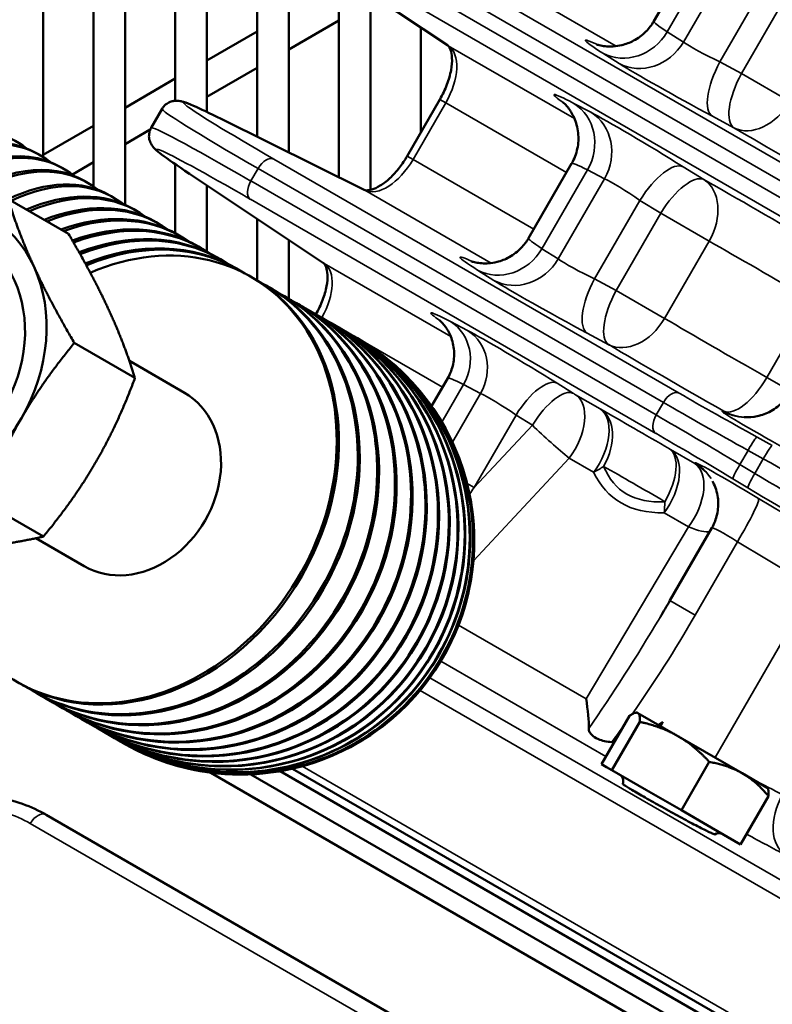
# Model space of a CAD drawing. Header units: inches. Extents: x 1 to 271, y 5 to 171.
# Tile 174 of 256: x 196.84 to 199.66, y 97.32 to 101. Entities that reach past the tile are written whole.
import ezdxf

# ---------------------------------------------------------------- set-up
doc = ezdxf.new("R2010")
doc.units = ezdxf.units.IN
doc.header["$LTSCALE"] = 8
doc.header["$MEASUREMENT"] = 0
doc.layers.add('Visible (ANSI)', color=7, linetype='Continuous', lineweight=50)
doc.layers.add('Visible Narrow (ANSI)', color=7, linetype='Continuous', lineweight=35)

msp = doc.modelspace()

# ---------------------------------------------------------------- linework, layer by layer
at = {"layer": 'Visible (ANSI)'}
for p, q in [((196.9271, 102.684), (196.9271, 100.4887)), ((197.1152, 102.5749), (197.1152, 100.379)), ((197.2333, 102.5074), (197.2333, 100.31)), ((197.4214, 102.4), (197.4214, 100.6995)), ((197.5395, 102.331), (197.5395, 100.6573)), ((197.7276, 102.2215), (197.7276, 100.5645)), ((197.8457, 101.3051), (197.8457, 100.506)), ((199.3736, 101.2764), (199.2122, 100.9969)), ((197.943, 101.2378), (198.4405, 100.9068)), ((198.0339, 101.1774), (198.0339, 100.4127)), ((198.152, 101.0988), (198.152, 100.3656)), ((197.8457, 100.8906), (198.0339, 100.9993)), ((198.3401, 100.9736), (198.3401, 100.5805)), ((197.5395, 100.8502), (197.7276, 100.9588)), ((199.1066, 100.8589), (199.1067, 100.8589)), ((197.5395, 100.7138), (197.7276, 100.8225)), ((197.2333, 100.6734), (197.4214, 100.782)), ((198.4115, 100.7042), (198.2892, 100.4924)), ((198.4115, 100.7042), (198.4115, 100.7042)), ((197.3719, 100.6691), (197.3311, 100.5983)), ((196.9271, 100.4966), (197.1152, 100.6052)), ((198.1282, 100.366), (197.5928, 100.6313)), ((198.9716, 100.6249), (198.9715, 100.6249)), ((197.2333, 100.537), (197.3277, 100.5916)), ((196.9048, 100.5019), (196.9161, 100.4953)), ((197.0361, 100.4232), (197.1152, 100.4689)), ((197.4214, 100.4617), (197.4214, 100.2034)), ((198.2892, 100.4924), (198.2892, 100.4924)), ((198.9048, 100.4645), (198.7434, 100.185)), ((196.9931, 100.4508), (197.0045, 100.4443)), ((197.4743, 100.4259), (197.9761, 100.092)), ((197.0815, 100.3998), (197.0928, 100.3933)), ((197.5395, 100.3825), (197.5395, 100.1346)), ((197.0221, 100.2008), (196.7951, 100.3318)), ((197.1876, 100.3386), (197.1763, 100.3451)), ((197.2755, 100.2878), (197.2646, 100.2941)), ((197.36, 100.239), (197.3496, 100.245)), ((197.7276, 100.2573), (197.7276, 100.0267)), ((197.4409, 100.1923), (197.4309, 100.1981)), ((197.8457, 100.1788), (197.8457, 99.9585)), ((197.5179, 100.1479), (197.5084, 100.1534)), ((197.5908, 100.1058), (197.5818, 100.1109)), ((197.6595, 100.0661), (197.6511, 100.071)), ((197.7054, 100.0396), (197.7134, 100.035)), ((197.7237, 100.029), (197.7159, 100.0335)), ((198.6379, 100.047), (198.638, 100.047)), ((197.7664, 100.0044), (197.7738, 100.0001)), ((197.7834, 99.9946), (197.7762, 99.9987)), ((197.8228, 99.9719), (197.8296, 99.9679)), ((197.8384, 99.9628), (197.8317, 99.9667)), ((197.8743, 99.9421), (197.8805, 99.9385)), ((197.8884, 99.9339), (197.8824, 99.9374)), ((197.9208, 99.9152), (197.9264, 99.912)), ((197.9335, 99.9079), (197.9281, 99.911)), ((197.9476, 99.9007), (197.9471, 99.8999)), ((197.9622, 99.8913), (197.9672, 99.8885)), ((197.9734, 99.8849), (197.9687, 99.8876)), ((197.9985, 99.8704), (198.0027, 99.8679)), ((198.0081, 99.8648), (198.0041, 99.8672)), ((198.0295, 99.8525), (198.033, 99.8505)), ((198.0375, 99.8479), (198.0341, 99.8498)), ((198.055, 99.8377), (198.0579, 99.8361)), ((198.0615, 99.834), (198.0588, 99.8356)), ((198.0752, 99.8261), (198.0774, 99.8248)), ((198.0801, 99.8233), (198.0781, 99.8244)), ((198.0899, 99.8176), (198.0914, 99.8168)), ((198.0931, 99.8158), (198.0918, 99.8165)), ((198.099, 99.8124), (198.0998, 99.8119)), ((198.1006, 99.8114), (198.1, 99.8118)), ((198.1026, 99.8103), (198.1027, 99.8102)), ((198.5081, 99.8101), (198.508, 99.8101)), ((197.2705, 99.6617), (197.0435, 99.7928)), ((197.4554, 99.6066), (197.2496, 99.7254)), ((198.441, 99.6611), (198.3805, 99.5564)), ((196.9278, 99.0682), (196.7008, 99.1993)), ((199.4296, 99.1005), (199.2725, 98.8285)), ((197.0804, 98.9571), (196.8989, 99.0619)), ((196.8487, 98.5135), (196.8409, 98.518)), ((196.8914, 98.4888), (196.8988, 98.4846)), ((196.9084, 98.479), (196.9012, 98.4832)), ((196.9478, 98.4563), (196.9546, 98.4524)), ((196.9634, 98.4473), (196.9567, 98.4511)), ((196.9993, 98.4266), (197.0055, 98.423)), ((197.0134, 98.4184), (197.0074, 98.4219)), ((197.0458, 98.3997), (197.0514, 98.3965)), ((197.0585, 98.3924), (197.0531, 98.3955)), ((199.0165, 98.2165), (199.1209, 98.3973)), ((199.1504, 98.4092), (199.1473, 98.4092)), ((199.1528, 98.4078), (199.1504, 98.4092)), ((199.3023, 98.3215), (199.1528, 98.4078)), ((197.0872, 98.3758), (197.0922, 98.3729)), ((197.0984, 98.3693), (197.0937, 98.372)), ((199.0552, 98.1941), (199.1596, 98.3749)), ((199.2463, 98.3752), (199.2303, 98.3631)), ((199.2463, 98.3752), (199.2351, 98.3603)), ((199.2372, 98.3591), (199.2463, 98.3752)), ((197.1235, 98.3548), (197.1277, 98.3524)), ((197.1331, 98.3493), (197.1291, 98.3516)), ((197.1545, 98.337), (197.158, 98.3349)), ((197.1625, 98.3323), (197.1591, 98.3343)), ((197.18, 98.3222), (197.1829, 98.3205)), ((197.1865, 98.3185), (197.1838, 98.32)), ((199.5433, 98.1823), (199.3023, 98.3215)), ((197.2002, 98.3106), (197.2024, 98.3093)), ((197.2051, 98.3077), (197.2031, 98.3089)), ((197.2149, 98.3021), (197.2164, 98.3012)), ((197.2181, 98.3002), (197.2168, 98.301)), ((197.224, 98.2968), (197.2248, 98.2963)), ((197.2256, 98.2959), (197.225, 98.2962)), ((197.2276, 98.2947), (197.2277, 98.2947)), ((199.0358, 98.2053), (199.0165, 98.2165)), ((199.3156, 98.0438), (199.42, 98.2246)), ((197.5542, 98.1845), (202.2497, 95.4736)), ((197.7046, 98.1783), (201.5838, 95.9386)), ((201.6115, 95.9979), (197.8142, 98.1902)), ((197.8602, 98.1995), (200.3119, 96.784)), ((199.0552, 98.1941), (199.0358, 98.2053)), ((199.1854, 98.119), (199.0552, 98.1941)), ((199.6372, 98.1282), (199.5433, 98.1823)), ((199.3156, 98.0438), (199.1854, 98.119)), ((199.6372, 98.1282), (199.6387, 98.1255)), ((199.5373, 97.9158), (199.6416, 98.0966)), ((200.2611, 96.1084), (196.9375, 98.0273)), ((199.4264, 97.9798), (199.3156, 98.0438)), ((199.5373, 97.9158), (199.4264, 97.9798))]:
    msp.add_line(p, q, dxfattribs=at)
for centre, start, end in [((199.0679, 98.1522), 342.0822, 60), ((199.4559, 97.9282), 60, 121.7764)]:
    msp.add_arc(centre, 0.03, start, end, dxfattribs=at)
for centre, major_axis, ratio, start_param, end_param in [((199.8186, 100.6672), (-0.6064, 0.3296), 0.03634, 6.28225, 6.282895), ((198.4737, 100.9568), (-0.0332, -0.05), 0.83564, 0, 0.001445), ((196.3902, 99.7886), (0.4375, 0.7578), 0.57735, 6.194986, 7.247736), ((196.4673, 99.7441), (0.4375, 0.7578), 0.57735, 0, 0.964551), ((196.4786, 99.7376), (0.4375, 0.7578), 0.57735, 6.194986, 7.247736), ((196.5556, 99.6931), (0.4375, 0.7578), 0.57735, 0, 0.964551), ((196.567, 99.6865), (0.4375, 0.7578), 0.57735, 6.194986, 7.247736), ((196.644, 99.642), (0.4375, 0.7578), 0.57735, 0, 0.858918), ((196.6553, 99.6355), (0.4375, 0.7578), 0.57735, 6.187682, 7.123563), ((196.7388, 99.5873), (0.4375, 0.7578), 0.57735, 0, 0.693436), ((196.7501, 99.5808), (0.4375, 0.7578), 0.57735, 6.198031, 6.976622), ((196.8271, 99.5363), (0.4375, 0.7578), 0.617964, 0, 0.693436), ((196.838, 99.53), (0.4375, 0.7578), 0.617964, 6.206463, 6.976622), ((198.1016, 100.3122), (0.0266, 0.0538), 0.83564, 6.281741, 6.283185), ((196.426, 99.7536), (0.2968, 0.514), 0.816497, 5.759587, 6.806784), ((196.9121, 99.4873), (0.4375, 0.7578), 0.656992, 0, 0.693436), ((196.9225, 99.4812), (0.4375, 0.7578), 0.656992, 6.213917, 6.976622), ((196.9934, 99.4403), (0.4375, 0.7578), 0.694333, 0, 0.693436), ((197.0034, 99.4346), (0.4375, 0.7578), 0.694333, 6.220586, 6.976622), ((197.0709, 99.3956), (0.4375, 0.7578), 0.729891, 0, 0.718295), ((197.0804, 99.3901), (0.4375, 0.7578), 0.729891, 6.226618, 7.008892), ((197.1443, 99.3532), (0.4375, 0.7578), 0.763577, 0, 0.761918), ((197.1533, 99.348), (0.4375, 0.7578), 0.763577, 6.232128, 7.051988), ((196.426, 99.7536), (-0.25, -0.433), 0.816497, 0, 3.141593), ((197.2679, 99.2819), (-0.4375, -0.7578), 0.816497, 5.47503, 10.259127), ((197.2136, 99.3132), (0.4375, 0.7578), 0.795302, 0, 0.801941), ((197.222, 99.3083), (0.4375, 0.7578), 0.795302, 6.245605, 7.091531), ((198.0094, 100.1419), (-0.0332, -0.05), 0.83564, 0, 0.001443), ((196.426, 99.7536), (0.2967, 0.514), 0.816497, 4.712389, 5.759587), ((197.2759, 99.2772), (0.4375, 0.7578), 0.816497, 3.141593, 6.283185), ((197.3289, 99.2466), (-0.4375, -0.7578), 0.844691, 6.241035, 9.466928), ((197.2784, 99.2758), (0.4375, 0.7578), 0.824985, 0, 0.002048), ((197.2862, 99.2712), (0.4375, 0.7578), 0.824985, 6.249458, 6.291529), ((197.3363, 99.2423), (0.4375, 0.7578), 0.844691, 3.141593, 6.283185), ((197.3853, 99.2141), (-0.4375, -0.7578), 0.870717, 6.245534, 9.46243), ((197.3387, 99.241), (0.4375, 0.7578), 0.852551, 0, 0.001834), ((197.3459, 99.2368), (0.4375, 0.7578), 0.852551, 6.253062, 6.29065), ((197.3921, 99.2101), (0.4375, 0.7578), 0.870717, 3.141593, 6.283185), ((197.4368, 99.1843), (-0.4375, -0.7578), 0.894508, 6.249766, 9.458197), ((197.3942, 99.2089), (0.4375, 0.7578), 0.877928, 0, 0.001633), ((197.4009, 99.2051), (0.4375, 0.7578), 0.877928, 6.256456, 6.289825), ((197.443, 99.1808), (0.4375, 0.7578), 0.894508, 3.141593, 6.283185), ((197.4833, 99.1575), (-0.4375, -0.7578), 0.916003, 6.253776, 9.454188), ((197.4889, 99.1543), (0.4375, 0.7578), 0.916003, 3.141593, 6.283185), ((197.4449, 99.1796), (0.4375, 0.7578), 0.901052, 0, 0.001443), ((197.4509, 99.1762), (0.4375, 0.7578), 0.901052, 6.259674, 6.289045), ((197.4906, 99.1532), (0.4375, 0.7578), 0.921862, 0, 0.001262), ((197.496, 99.1501), (0.4375, 0.7578), 0.921862, 6.262746, 6.288303), ((197.5247, 99.1335), (-0.4375, -0.7578), 0.935146, 6.257599, 9.450365), ((197.5297, 99.1307), (0.4375, 0.7578), 0.935146, 3.141593, 6.283185), ((197.561, 99.1126), (-0.4375, -0.7578), 0.951889, 6.261266, 9.446697), ((197.5652, 99.1102), (0.4375, 0.7578), 0.951889, 3.141593, 6.283185), ((197.5312, 99.1298), (0.4375, 0.7578), 0.940307, 0, 0.00109), ((197.5359, 99.1271), (0.4375, 0.7578), 0.940307, 6.265696, 6.287593), ((197.592, 99.0947), (-0.4375, -0.7578), 0.966188, 6.264806, 9.443158), ((197.5955, 99.0927), (0.4375, 0.7578), 0.966188, 3.141593, 6.283185), ((197.6175, 99.08), (-0.4375, -0.7578), 0.978007, 6.268241, 9.439723), ((197.6204, 99.0783), (0.4375, 0.7578), 0.978007, 3.141593, 6.283185), ((197.6377, 99.0683), (-0.4375, -0.7578), 0.987316, 6.271593, 9.43637), ((197.5666, 99.1094), (0.4375, 0.7578), 0.956337, 0, 0.000923), ((197.5706, 99.1071), (0.4375, 0.7578), 0.956337, 6.268545, 6.286909), ((197.5966, 99.092), (0.4375, 0.7578), 0.969913, 0, 0.000762), ((197.6, 99.0901), (0.4375, 0.7578), 0.969913, 6.271312, 6.286246), ((197.6213, 99.0778), (0.4375, 0.7578), 0.980998, 0, 0.000605), ((197.624, 99.0762), (0.4375, 0.7578), 0.980998, 6.274015, 6.285601), ((197.6399, 99.0671), (0.4375, 0.7578), 0.987316, 3.141593, 6.283185), ((197.6524, 99.0599), (-0.4375, -0.7578), 0.99409, 6.274882, 9.433081), ((197.6539, 99.059), (0.4375, 0.7578), 0.99409, 3.141593, 6.283185), ((197.6615, 99.0546), (-0.4375, -0.7578), 0.998313, 6.278127, 9.429837), ((197.6623, 99.0541), (0.4375, 0.7578), 0.998313, 3.141593, 6.283185), ((197.6651, 99.0525), (-0.4375, -0.7578), 0.999972, 6.281344, 9.42662), ((197.6652, 99.0525), (0.4375, 0.7578), 0.999972, 3.141593, 6.283185), ((197.6406, 99.0667), (0.4375, 0.7578), 0.989566, 0, 0.000451), ((197.6426, 99.0655), (0.4375, 0.7578), 0.989566, 6.276669, 6.284969), ((197.6543, 99.0587), (0.4375, 0.7578), 0.995593, 0, 0.000598), ((197.6556, 99.058), (0.4375, 0.7578), 0.995593, 6.279289, 6.284346), ((197.6625, 99.054), (0.4375, 0.7578), 0.999065, 0, 0.000298), ((197.6631, 99.0536), (0.4375, 0.7578), 0.999065, 6.281889, 6.28373), ((197.2679, 99.2819), (-0.1875, -0.3248), 0.816497, 0, 3.141593), ((196.426, 99.7536), (0.2967, 0.514), 0.816497, 3.665191, 4.712389), ((199.5594, 99.7044), (-0.0084, -0.1898), 0.99794, 0, 0.0019), ((199.2739, 99.1898), (0.1518, 0.0968), 0.99794, 6.280449, 6.283185), ((199.1306, 98.9603), (-0.6234, -1.0796), 0.151759, 1.477421, 1.478552), ((197.2784, 99.2758), (-0.4375, -0.7578), 0.824985, 6.281138, 6.283185), ((197.2862, 99.2712), (-0.4375, -0.7578), 0.824985, 6.274842, 6.316912), ((197.3387, 99.241), (-0.4375, -0.7578), 0.852551, 6.281352, 6.283185), ((197.3459, 99.2368), (-0.4375, -0.7578), 0.852551, 6.275721, 6.313309), ((197.3942, 99.2089), (-0.4375, -0.7578), 0.877928, 6.281552, 6.283185), ((197.4009, 99.2051), (-0.4375, -0.7578), 0.877928, 6.276546, 6.309915), ((198.8854, 98.5494), (-0.0659, 0.2532), 0.202564, 3.755952, 4.305849), ((197.4449, 99.1796), (-0.4375, -0.7578), 0.901052, 6.281742, 6.283185), ((197.4509, 99.1762), (-0.4375, -0.7578), 0.901052, 6.277325, 6.306696), ((197.4906, 99.1532), (-0.4375, -0.7578), 0.921862, 6.281923, 6.283185), ((197.496, 99.1501), (-0.4375, -0.7578), 0.921862, 6.278067, 6.303625), ((197.5312, 99.1298), (-0.4375, -0.7578), 0.940307, 6.282096, 6.283185), ((197.5359, 99.1271), (-0.4375, -0.7578), 0.940307, 6.278778, 6.300675), ((197.5666, 99.1094), (-0.4375, -0.7578), 0.956337, 6.282262, 6.283185), ((197.5706, 99.1071), (-0.4375, -0.7578), 0.956337, 6.279462, 6.297826), ((197.5966, 99.092), (-0.4375, -0.7578), 0.969913, 6.282424, 6.283185), ((197.6, 99.0901), (-0.4375, -0.7578), 0.969913, 6.280124, 6.295059), ((197.6213, 99.0778), (-0.4375, -0.7578), 0.980998, 6.282581, 6.283185), ((197.624, 99.0762), (-0.4375, -0.7578), 0.980998, 6.28077, 6.292356), ((197.6406, 99.0667), (-0.4375, -0.7578), 0.989566, 6.282735, 6.283185), ((197.6426, 99.0655), (-0.4375, -0.7578), 0.989566, 6.281402, 6.289702), ((197.6543, 99.0587), (-0.4375, -0.7578), 0.995593, 6.282886, 6.283185), ((197.6556, 99.058), (-0.4375, -0.7578), 0.995593, 6.282024, 6.287082), ((197.6625, 99.054), (-0.4375, -0.7578), 0.999065, 6.283036, 6.283185), ((197.6631, 99.0536), (-0.4375, -0.7578), 0.999065, 6.28264, 6.284482), ((198.8856, 98.5492), (0.3277, -0.1892), 0.502118, 5.513045, 5.544354)]:
    msp.add_ellipse(centre, major_axis=major_axis, ratio=ratio, start_param=start_param, end_param=end_param, dxfattribs=at)
for points, knots in [([(198.9973, 100.9104), (198.9973, 100.9104), (198.9977, 100.9102), (198.9998, 100.9095), (199.0015, 100.909), (199.0065, 100.9076), (199.0097, 100.9068), (199.0196, 100.9048), (199.0274, 100.9035), (199.0438, 100.9024), (199.0521, 100.9023), (199.071, 100.9035), (199.0818, 100.905), (199.1076, 100.9112), (199.1227, 100.9168), (199.1536, 100.9332), (199.1693, 100.9449), (199.1941, 100.9699), (199.2041, 100.9829), (199.2122, 100.9969)], [0.8777657, 0.8777657, 0.8777657, 0.8777657, 0.9502741, 0.9502741, 1.0215815, 1.0215815, 1.0856745, 1.0856745, 1.1729552, 1.1729552, 1.2446525, 1.2446525, 1.3315084, 1.3315084, 1.4553325, 1.4553325, 1.6024299, 1.6024299, 1.7264619, 1.7264619, 1.7264619, 1.7264619]), ([(198.4116, 100.7041), (198.4219, 100.7221), (198.4309, 100.741), (198.445, 100.7782), (198.4503, 100.7968), (198.4564, 100.8307), (198.4576, 100.8464), (198.4564, 100.8719), (198.4542, 100.8824), (198.4489, 100.8972), (198.4459, 100.9016), (198.4425, 100.9053), (198.4415, 100.9061), (198.4405, 100.9068)], [0, 0, 0, 0, 0.1575747, 0.1575747, 0.3148269, 0.3148269, 0.4676658, 0.4676658, 0.6115282, 0.6115282, 0.7523118, 0.7523118, 0.8242735, 0.8242735, 0.8242735, 0.8242735]), ([(197.372, 100.6691), (197.3754, 100.6751), (197.38, 100.6806), (197.3904, 100.6894), (197.3962, 100.6928), (197.4068, 100.6971), (197.4119, 100.6983), (197.4213, 100.6997), (197.4257, 100.6997), (197.4333, 100.6993), (197.4365, 100.6988), (197.4444, 100.6973), (197.4482, 100.6962), (197.4631, 100.6916), (197.4743, 100.687), (197.5145, 100.6694), (197.5493, 100.6528), (197.5929, 100.6312)], [0, 0, 0, 0, 0.057921, 0.057921, 0.115318, 0.115318, 0.167358, 0.167358, 0.226316, 0.226316, 0.296082, 0.296082, 0.42633, 0.42633, 0.816704, 0.816704, 1.487256, 1.487256, 1.487256, 1.487256]), ([(198.9052, 100.4649), (198.915, 100.4819), (198.922, 100.5007), (198.9302, 100.5395), (198.9313, 100.56), (198.927, 100.5994), (198.9215, 100.6189), (198.9105, 100.6433), (198.9068, 100.6504), (198.9001, 100.6613), (198.8972, 100.6655), (198.89, 100.6754), (198.8858, 100.6802), (198.8797, 100.687), (198.8774, 100.6892), (198.8737, 100.6927), (198.8727, 100.6935), (198.8723, 100.6939), (198.8723, 100.6939), (198.8723, 100.6939)], [0.0014591, 0.0014591, 0.0014591, 0.0014591, 0.152029, 0.152029, 0.3067884, 0.3067884, 0.4608966, 0.4608966, 0.5278106, 0.5278106, 0.5770629, 0.5770629, 0.6564889, 0.6564889, 0.7298603, 0.7298603, 0.8259328, 0.8259328, 0.848478, 0.848478, 0.848478, 0.848478]), ([(197.4744, 100.4259), (197.4275, 100.457), (197.3926, 100.4813), (197.3604, 100.5058), (197.3532, 100.5115), (197.3424, 100.522), (197.3386, 100.5255), (197.3318, 100.536), (197.3301, 100.5389), (197.3273, 100.545), (197.3262, 100.5481), (197.3236, 100.5571), (197.3226, 100.5639), (197.3233, 100.5771), (197.3247, 100.5836), (197.3281, 100.5927), (197.3295, 100.5956), (197.3311, 100.5983)], [0, 0, 0, 0, 0.774858, 0.774858, 1.0982, 1.0982, 1.260411, 1.260411, 1.307348, 1.307348, 1.343663, 1.343663, 1.405216, 1.405216, 1.459646, 1.459646, 1.486238, 1.486238, 1.486238, 1.486238]), ([(198.1285, 100.3659), (198.1304, 100.3649), (198.133, 100.3641), (198.1423, 100.3639), (198.1488, 100.3646), (198.1659, 100.3696), (198.1769, 100.3745), (198.1999, 100.3887), (198.2121, 100.3981), (198.2366, 100.4208), (198.2491, 100.4346), (198.2709, 100.4628), (198.2807, 100.4774), (198.2893, 100.4923)], [0.0041771, 0.0041771, 0.0041771, 0.0041771, 0.1344166, 0.1344166, 0.2598691, 0.2598691, 0.4033583, 0.4033583, 0.544883, 0.544883, 0.6929496, 0.6929496, 0.8247584, 0.8247584, 0.8247584, 0.8247584]), ([(198.5285, 100.0985), (198.5285, 100.0985), (198.5292, 100.0983), (198.5321, 100.0973), (198.534, 100.0968), (198.5391, 100.0954), (198.5423, 100.0946), (198.5521, 100.0927), (198.5598, 100.0915), (198.5762, 100.0904), (198.5847, 100.0904), (198.604, 100.0917), (198.615, 100.0934), (198.6413, 100.1), (198.6566, 100.1059), (198.6875, 100.123), (198.703, 100.1349), (198.7267, 100.1595), (198.7358, 100.1715), (198.7433, 100.1844)], [0.8711821, 0.8711821, 0.8711821, 0.8711821, 0.9591193, 0.9591193, 1.0239987, 1.0239987, 1.0832057, 1.0832057, 1.1685229, 1.1685229, 1.2417552, 1.2417552, 1.3305617, 1.3305617, 1.456495, 1.456495, 1.6041715, 1.6041715, 1.7188286, 1.7188286, 1.7188286, 1.7188286]), ([(197.9477, 99.9006), (197.9575, 99.9176), (197.966, 99.9356), (197.9794, 99.9709), (197.9844, 99.9885), (197.9903, 100.0206), (197.9914, 100.0355), (197.9904, 100.0596), (197.9884, 100.0694), (197.9836, 100.0832), (197.9809, 100.0873), (197.9779, 100.0907), (197.9771, 100.0914), (197.9762, 100.0919)], [0, 0, 0, 0, 0.1495718, 0.1495718, 0.2988174, 0.2988174, 0.4437006, 0.4437006, 0.5798303, 0.5798303, 0.7125679, 0.7125679, 0.7864437, 0.7864437, 0.7864437, 0.7864437]), ([(198.4414, 99.6615), (198.4506, 99.6776), (198.4573, 99.6954), (198.4651, 99.7322), (198.466, 99.7516), (198.462, 99.7889), (198.4568, 99.8073), (198.4465, 99.8303), (198.443, 99.8368), (198.4368, 99.847), (198.4341, 99.851), (198.4273, 99.8603), (198.4235, 99.8649), (198.4176, 99.8713), (198.4154, 99.8734), (198.4119, 99.8768), (198.4109, 99.8776), (198.4106, 99.8779), (198.4105, 99.8779), (198.4105, 99.8779)], [0.0014408, 0.0014408, 0.0014408, 0.0014408, 0.1442475, 0.1442475, 0.2910522, 0.2910522, 0.4369934, 0.4369934, 0.5000708, 0.5000708, 0.5465689, 0.5465689, 0.6224835, 0.6224835, 0.6941424, 0.6941424, 0.7889518, 0.7889518, 0.8094688, 0.8094688, 0.8094688, 0.8094688]), ([(199.5514, 99.5147), (199.5672, 99.514), (199.5836, 99.5153), (199.6168, 99.5225), (199.634, 99.5289), (199.6673, 99.5471), (199.6836, 99.5596), (199.7072, 99.5848), (199.716, 99.5966), (199.7232, 99.6091)], [0, 0, 0, 0, 0.1236991, 0.1236991, 0.2606666, 0.2606666, 0.4135824, 0.4135824, 0.5240623, 0.5240623, 0.5240623, 0.5240623]), ([(199.4296, 99.1005), (199.4387, 99.1163), (199.4453, 99.1337), (199.4531, 99.1698), (199.4543, 99.189), (199.4508, 99.2273), (199.4456, 99.247), (199.4358, 99.2684), (199.434, 99.2721), (199.4321, 99.2756)], [0.0001669, 0.0001669, 0.0001669, 0.0001669, 0.1389742, 0.1389742, 0.2822439, 0.2822439, 0.4328638, 0.4328638, 0.464267, 0.464267, 0.464267, 0.464267]), ([(198.9688, 98.3502), (198.9687, 98.3452), (198.9698, 98.3406), (198.9743, 98.3321), (198.9774, 98.3282), (198.9855, 98.321), (198.9928, 98.3154), (199.0123, 98.307), (199.0199, 98.3046), (199.0364, 98.3006), (199.0455, 98.2993), (199.0547, 98.2989)], [-0.4997543, -0.4997543, -0.4997543, -0.4997543, -0.3712205, -0.3712205, -0.2537526, -0.2537526, -0.1349768, -0.1349768, -0.0705156, -0.0705156, 0, 0, 0, 0]), ([(199.4401, 97.9537), (199.44, 97.9536), (199.4399, 97.9536), (199.4392, 97.9535), (199.4373, 97.9542), (199.4319, 97.9564), (199.428, 97.9581), (199.4179, 97.9629), (199.4118, 97.9659), (199.3991, 97.9722), (199.3913, 97.9762), (199.3742, 97.985), (199.3648, 97.9899), (199.3467, 97.9995), (199.3363, 98.005), (199.3147, 98.0166), (199.3035, 98.0227), (199.2827, 98.034), (199.2712, 98.0403), (199.2483, 98.053), (199.2369, 98.0593), (199.2165, 98.0707), (199.2056, 98.0769), (199.1848, 98.0886), (199.175, 98.0943), (199.158, 98.1041), (199.1493, 98.1091), (199.1338, 98.1183), (199.1269, 98.1224), (199.116, 98.1291), (199.1109, 98.1323), (199.103, 98.1375), (199.1002, 98.1394), (199.0971, 98.1418), (199.0963, 98.1426), (199.0964, 98.1429)], [-2.499348, -2.499348, -2.499348, -2.499348, -2.487257, -2.487257, -2.394294, -2.394294, -2.301981, -2.301981, -2.209668, -2.209668, -2.11783, -2.11783, -2.025991, -2.025991, -1.934343, -1.934343, -1.842694, -1.842694, -1.751349, -1.751349, -1.660004, -1.660004, -1.56863, -1.56863, -1.477256, -1.477256, -1.385766, -1.385766, -1.294277, -1.294277, -1.202816, -1.202816, -1.111355, -1.111355, -1.032275, -1.032275, -1.032275, -1.032275]), ([(196.7256, 98.0957), (196.7936, 98.0883), (196.8596, 98.0685), (196.9249, 98.0344), (196.9313, 98.0309), (196.9375, 98.0273)], [0, 0, 0, 0, 0.5974497, 0.5974497, 0.6625697, 0.6625697, 0.6625697, 0.6625697])]:
    msp.add_open_spline(points, degree=3, knots=knots, dxfattribs=at)
for points, weights in [([(196.7951, 100.3318), (196.8352, 100.2027), (196.8928, 100.0776)], [1.08082679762, 1.07908713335, 1]), ([(197.1728, 99.9159), (197.1152, 100.041), (197.0221, 100.2008)], [1, 1.07908713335, 1.08082679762]), ([(196.8928, 100.0776), (196.9504, 99.9525), (197.0435, 99.7928)], [1, 1.07908713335, 1.08082679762]), ([(197.2705, 99.6617), (197.2304, 99.7908), (197.1728, 99.9159)], [1.08082679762, 1.07908713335, 1]), ([(197.0435, 99.7928), (196.9252, 99.649), (196.8456, 99.5113)], [1.08082679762, 1.07908713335, 1]), ([(197.1256, 99.3497), (197.2052, 99.4874), (197.2705, 99.6617)], [1, 1.07908713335, 1.08082679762]), ([(196.8456, 99.5113), (196.7661, 99.3736), (196.7008, 99.1993)], [1, 1.07908713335, 1.08082679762]), ([(196.9278, 99.0682), (197.0461, 99.2119), (197.1256, 99.3497)], [1.08082679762, 1.07908713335, 1]), ([(196.6588, 99.0257), (196.796, 99.0383), (196.9278, 99.0682)], [1, 1.07908713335, 1.08082679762]), ([(199.1528, 98.4078), (199.1438, 98.413), (199.1209, 98.3973)], [1, 1.0379548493, 1]), ([(199.1596, 98.3749), (199.1617, 98.4026), (199.1528, 98.4078)], [1, 1.0379548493, 1]), ([(199.3023, 98.3215), (199.2419, 98.3564), (199.1596, 98.3749)], [1, 1.0379548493, 1]), ([(199.42, 98.2246), (199.3627, 98.2866), (199.3023, 98.3215)], [1, 1.0379548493, 1]), ([(199.5433, 98.1823), (199.4919, 98.212), (199.42, 98.2246)], [1, 1.0379548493, 1]), ([(199.6416, 98.0966), (199.5948, 98.1526), (199.5433, 98.1823)], [1, 1.0379548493, 1]), ([(199.6387, 98.1255), (199.6433, 98.1176), (199.6416, 98.0966)], [1.01427698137, 1.02842212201, 1])]:
    msp.add_rational_spline(points, weights, degree=2, dxfattribs=at)
msp.add_open_spline([(199.2363, 98.7667), (199.2485, 98.7872), (199.2606, 98.8078), (199.2725, 98.8285)], degree=3, dxfattribs=at)
at = {"layer": 'Visible Narrow (ANSI)'}
for p, q in [((199.8252, 100.3885), (198.2587, 101.2929)), ((198.4427, 100.9054), (197.9452, 101.2365)), ((198.1998, 101.2577), (199.7663, 100.3533)), ((199.4329, 101.2525), (199.2626, 100.9575)), ((199.7393, 100.3065), (198.1728, 101.2109)), ((199.4966, 101.2192), (199.3233, 100.919)), ((198.5993, 101.1767), (199.0718, 100.9039)), ((198.1717, 101.1423), (199.7382, 100.2379)), ((199.4596, 100.8445), (199.6293, 101.1383)), ((199.7069, 101.0901), (199.5402, 100.8014)), ((199.3233, 100.919), (199.2626, 100.9575)), ((198.9153, 100.6326), (198.4427, 100.9054)), ((199.0215, 100.8775), (199.0822, 100.839)), ((199.5402, 100.8014), (199.4596, 100.8445)), ((199.7214, 100.6967), (199.5402, 100.8014)), ((198.3112, 100.4797), (198.4335, 100.6915)), ((198.4115, 100.7042), (198.4335, 100.6915)), ((198.4335, 100.6915), (198.8853, 100.4307)), ((198.9766, 100.6561), (198.9129, 100.6894)), ((197.5951, 100.6301), (198.1305, 100.3648)), ((199.4316, 100.6414), (199.5121, 100.5983)), ((199.307, 99.6052), (197.79, 100.481)), ((198.3112, 100.4797), (198.2892, 100.4924)), ((198.763, 100.2189), (198.3112, 100.4797)), ((197.9784, 100.0906), (197.4765, 100.4246)), ((197.704, 100.399), (197.731, 100.4458)), ((197.731, 100.4458), (199.248, 99.5699)), ((198.9641, 100.4406), (198.7938, 100.1456)), ((198.9641, 100.4406), (199.0278, 100.4073)), ((199.4, 100.4041), (199.3224, 100.4522)), ((199.221, 99.5232), (197.704, 100.399)), ((199.0278, 100.4073), (198.8545, 100.1071)), ((198.1305, 100.3648), (198.6031, 100.0919)), ((197.703, 100.3304), (199.22, 99.4545)), ((198.9909, 100.0326), (199.1605, 100.3264)), ((199.1605, 100.3264), (199.2381, 100.2782)), ((199.2381, 100.2782), (199.0714, 99.9895)), ((199.2381, 100.2782), (199.4194, 100.1736)), ((199.2527, 99.8848), (199.4194, 100.1736)), ((198.8545, 100.1071), (198.7938, 100.1456)), ((198.4523, 99.817), (197.9784, 100.0906)), ((198.5528, 100.0656), (198.6135, 100.0271)), ((199.0714, 99.9895), (198.9909, 100.0326)), ((199.2527, 99.8848), (199.0714, 99.9895)), ((199.8017, 99.9529), (199.635, 99.6641)), ((197.9696, 99.888), (197.9476, 99.9007)), ((197.9692, 99.8873), (197.9696, 99.888)), ((197.9696, 99.888), (198.4214, 99.6271)), ((198.5154, 99.8395), (198.4517, 99.8728)), ((198.9629, 99.8295), (199.0434, 99.7864)), ((198.5787, 99.7609), (198.5787, 99.7609)), ((199.725, 99.6122), (199.635, 99.6641)), ((198.5002, 99.6371), (198.4191, 99.4966)), ((198.5002, 99.6371), (198.5639, 99.6038)), ((198.9112, 99.6042), (198.85, 99.6422)), ((198.5639, 99.6038), (198.4586, 99.4214)), ((198.8487, 99.5881), (198.8487, 99.5881)), ((198.8861, 99.6063), (198.886, 99.6063)), ((199.011, 99.5464), (198.9197, 99.5991)), ((198.9385, 99.5799), (198.9384, 99.5799)), ((199.248, 99.5699), (199.221, 99.5232)), ((199.4741, 99.5377), (199.4678, 99.538)), ((198.5399, 99.2515), (198.6967, 99.523)), ((198.6967, 99.523), (198.7579, 99.4851)), ((198.9536, 99.5275), (198.9537, 99.5275)), ((198.7579, 99.4851), (198.5399, 99.2515)), ((199.6558, 99.4088), (199.5987, 99.4404)), ((199.3658, 99.3416), (199.2746, 99.3942)), ((199.5348, 99.3383), (199.565, 99.3906)), ((199.565, 99.3906), (199.6221, 99.359)), ((198.5369, 98.9771), (198.896, 99.3619)), ((198.896, 99.3619), (198.9872, 99.3092)), ((199.6221, 99.359), (199.5907, 99.3047)), ((199.3669, 99.3438), (199.3696, 99.3396)), ((199.5907, 99.3047), (199.5348, 99.3383)), ((199.5085, 99.2842), (199.5645, 99.2506)), ((198.5399, 99.2515), (198.5136, 99.2667)), ((199.888, 99.0403), (199.6043, 99.2108)), ((199.2508, 99.157), (199.3421, 99.1044)), ((199.3421, 99.1044), (198.9586, 98.4615)), ((199.3669, 98.774), (199.5255, 99.0486)), ((199.5255, 99.0486), (199.8092, 98.8781)), ((199.8092, 98.8781), (199.4415, 98.2411)), ((199.3669, 98.774), (199.2725, 98.8285)), ((198.4813, 98.737), (198.9586, 98.4615)), ((198.4151, 98.6016), (199.0329, 98.2449)), ((200.6172, 97.2452), (198.3744, 98.54)), ((198.3373, 98.4922), (200.5583, 97.21)), ((200.3252, 96.8062), (197.8963, 98.2085)), ((196.8786, 97.9944), (200.2022, 96.0756))]:
    msp.add_line(p, q, dxfattribs=at)
for centre, major_axis, ratio, start_param, end_param in [((199.8186, 100.6672), (-0.6064, 0.3296), 0.03634, 6.282895, 6.713967), ((199.727, 100.5009), (0.771, -0.4246), 0.028501, 2.796335, 3.572735), ((199.1131, 101.0438), (-0.1018, -0.1604), 0.90811, 0.068104, 1.608672), ((198.3446, 100.7428), (0.095, 0.1645), 0.539834, 4.712389, 6.248279), ((198.4737, 100.9568), (-0.0332, -0.05), 0.83564, 0.001445, 0.051901), ((199.1738, 101.0053), (-0.1018, -0.1604), 0.90811, 0.068104, 1.608672), ((199.4224, 100.8727), (-0.1071, 0.0546), 0.073457, 0.427871, 1.963761), ((198.3012, 100.7679), (-0.125, -0.2165), 0.548838, 2.264941, 2.266064), ((199.3307, 100.7063), (0.2716, -0.1496), 0.028501, 3.572735, 5.108625), ((199.1808, 101.0342), (-0.0844, -0.1702), 0.83564, 0.077937, 0.078447), ((199.5232, 100.8078), (-0.0897, -0.1675), 0.38631, 4.699985, 6.252287), ((199.6038, 100.7647), (-0.0897, -0.1675), 0.38631, 4.699985, 6.252287), ((198.2764, 100.2381), (-0.8235, 0.4536), 0.028501, 5.702037, 7.237927), ((199.5918, 100.2667), (-0.7532, 0.4554), 0.028501, 5.852043, 6.627919), ((198.8147, 100.5269), (0.0881, 0.1684), 0.90811, 4.674513, 6.215081), ((199.6038, 100.7647), (-0.0965, -0.1637), 0.715038, 0.040772, 1.577234), ((198.2474, 100.1855), (0.8755, -0.4836), 0.026792, 3.141158, 4.096401), ((199.2158, 100.5072), (-0.2653, 0.1604), 0.028501, 4.316153, 5.852043), ((198.8784, 100.4935), (0.0881, 0.1684), 0.90811, 4.674513, 6.215081), ((198.1876, 100.0819), (-0.8565, 0.5164), 0.026792, 5.328377, 6.28362), ((197.5662, 100.5775), (0.0266, 0.0538), 0.83564, 0.96013, 0.960225), ((197.5662, 100.5775), (0.0266, 0.0538), 0.83564, 0.047107, 0.05272), ((197.5662, 100.5775), (0.0266, 0.0538), 0.83564, 6.231284, 6.280279), ((198.8568, 100.473), (0.1053, 0.1582), 0.83564, 6.204738, 6.205247), ((198.1566, 100.0306), (0.8046, -0.4864), 0.028501, 2.186851, 3.722741), ((200.5877, 100.0444), (1.4806, -0.8155), 0.028501, 3.915115, 4.277554), ((200.1822, 100.2203), (0.8046, -0.4864), 0.028501, 3.80674, 3.806927), ((197.5075, 100.4759), (-0.0332, -0.05), 0.83564, 5.32296, 5.323055), ((197.761, 100.4285), (0.03, 0.052), 0.57735, 0.034907, 1.570796), ((198.2224, 100.531), (0.095, 0.1645), 0.539834, 3.176499, 4.712389), ((199.4935, 100.1042), (0.5887, -0.3604), 0.03634, 2.71081, 3.142528), ((199.2241, 100.2897), (0.1002, 0.1614), 0.38631, 0.030899, 1.5832), ((197.5075, 100.4759), (-0.0332, -0.05), 0.83564, 6.230465, 6.236078), ((197.5075, 100.4759), (-0.0332, -0.05), 0.83564, 0.002906, 0.051901), ((199.3017, 100.2415), (0.1002, 0.1614), 0.38631, 0.030899, 1.5832), ((197.734, 100.3817), (-0.03, -0.052), 0.57735, 4.712389, 6.248279), ((199.1175, 100.3446), (0.1008, -0.0654), 0.073457, 1.177832, 2.713722), ((200.4175, 99.7496), (-1.4465, 0.8745), 0.028501, 5.147224, 5.509663), ((199.3017, 100.2415), (0.0935, 0.1654), 0.715038, 4.705952, 6.242413), ((198.1016, 100.3122), (0.0266, 0.0538), 0.83564, 6.231284, 6.281741), ((198.1789, 100.5561), (-0.125, -0.2165), 0.548838, 0.875528, 0.87665), ((199.3499, 99.8553), (-0.6064, 0.3296), 0.03634, 6.28225, 6.713967), ((200.3192, 99.587), (1.282, -0.7795), 0.032108, 2.005787, 2.368226), ((199.2582, 99.689), (0.771, -0.4246), 0.028501, 2.796862, 3.572735), ((198.6444, 100.2319), (-0.1018, -0.1604), 0.90811, 0.068104, 1.608672), ((197.8855, 99.9365), (0.09, 0.1559), 0.539333, 4.712389, 6.248279), ((198.0094, 100.1419), (-0.0332, -0.05), 0.83564, 0.001443, 0.051901), ((198.7051, 100.1934), (-0.1018, -0.1604), 0.90811, 0.068104, 1.608672), ((198.9536, 100.0608), (-0.1071, 0.0546), 0.073457, 0.427871, 1.963761), ((197.842, 99.9616), (-0.12, -0.2078), 0.548838, 2.258642, 2.259749), ((198.862, 99.8944), (0.2716, -0.1496), 0.028501, 3.572735, 5.108625), ((198.7121, 100.2223), (-0.0844, -0.1702), 0.83564, 0.07794, 0.078447), ((199.0545, 99.9959), (-0.0897, -0.1675), 0.38631, 4.699985, 6.252287), ((199.135, 99.9528), (-0.0897, -0.1675), 0.38631, 4.699985, 6.252287), ((199.1229, 99.4549), (-0.7447, 0.4502), 0.028501, 5.852043, 6.623004), ((198.3586, 99.7188), (0.0834, 0.1595), 0.90811, 4.674513, 6.215081), ((199.135, 99.9528), (-0.0965, -0.1637), 0.715038, 0.040772, 1.577234), ((200.2106, 99.3988), (-1.3161, 0.7205), 0.032108, 0.773367, 1.135806), ((198.4223, 99.6855), (0.0834, 0.1595), 0.90811, 4.674513, 6.215081), ((198.7468, 99.6954), (-0.2568, 0.1552), 0.028501, 4.316153, 5.852043), ((198.4003, 99.6656), (0.0997, 0.1499), 0.83564, 6.213791, 6.214322), ((200.1189, 99.2325), (1.4806, -0.8155), 0.028501, 3.915115, 4.277554), ((199.7135, 99.4084), (0.8046, -0.4864), 0.028501, 3.80674, 3.806928), ((199.0298, 99.3009), (0.5888, -0.3602), 0.035928, 2.710789, 3.142507), ((198.7569, 99.4882), (0.095, 0.1529), 0.38631, 0.030899, 1.5832), ((199.5658, 99.7041), (-0.0939, -0.1652), 0.420731, 0.031416, 1.567877), ((198.8181, 99.4503), (0.095, 0.1529), 0.38631, 0.030899, 1.5832), ((199.278, 99.5526), (0.03, 0.052), 0.57735, 0.034907, 1.570796), ((198.6538, 99.5414), (0.1009, -0.0653), 0.0711, 1.177587, 2.713477), ((198.8266, 99.4451), (0.09, 0.1559), 0.57735, 4.502949, 6.248279), ((198.9147, 99.6025), (0.00874, -0.00529), 0.027951, 4.320461, 5.34635), ((199.6824, 99.357), (-0.8565, 0.5164), 0.026792, 1.06952, 1.069536), ((199.664, 99.4268), (-0.6045, 0.3329), 0.028501, 0.954742, 1.47834), ((198.9179, 99.3925), (0.09, 0.1559), 0.57735, 4.502949, 6.248279), ((198.996, 99.5573), (-0.0378, 0.0227), 0.038616, 2.001943, 2.104052), ((198.9213, 99.3905), (0.0892, 0.1563), 0.662097, 4.709059, 6.245153), ((199.9486, 98.9378), (-1.438, 0.8694), 0.028501, 5.220304, 5.436584), ((199.6351, 99.3743), (0.6565, -0.3629), 0.026223, 4.096423, 4.620021), ((199.7387, 99.3882), (0.2716, -0.1496), 0.028501, 3.084043, 4.619933), ((199.5594, 99.7044), (-0.0084, -0.1898), 0.99794, 5.822951, 6.283185), ((199.5658, 99.7041), (-0.0084, -0.1898), 0.99794, 5.822951, 6.246166), ((198.8894, 99.3569), (0.09, 0.1559), 0.57735, 0.253598, 0.254232), ((199.251, 99.5059), (-0.03, -0.052), 0.57735, 4.712389, 6.248279), ((199.6226, 99.2534), (0.8755, -0.4836), 0.026792, 2.072056, 2.072073), ((199.584, 99.2858), (-0.6426, 0.3871), 0.026223, 4.804757, 5.328355), ((198.8216, 99.4485), (0.1404, -0.1281), 0.090541, 4.325314, 5.351203), ((198.8894, 99.3569), (0.09, 0.1559), 0.57735, 1.417921, 1.41795), ((199.5529, 99.2345), (0.5906, -0.3571), 0.028501, 1.663252, 2.186851), ((199.5698, 99.3879), (0.0291, 0.0525), 0.091738, 0.02862, 1.569188), ((199.1815, 99.2403), (0.09, 0.1559), 0.57735, 4.502949, 6.248279), ((199.1778, 99.2424), (0.0907, 0.1555), 0.48585, 4.714484, 6.250578), ((199.2378, 99.4177), (0.0506, -0.0308), 0.021419, 5.43804, 5.540149), ((199.6269, 99.3563), (0.0291, 0.0525), 0.091738, 0.02862, 1.569188), ((199.6236, 99.1892), (-0.2568, 0.1552), 0.028501, 4.804845, 6.340735), ((199.5314, 99.3761), (0.8329, -0.4573), 0.0303, 0.431068, 1.478265), ((198.9355, 99.3826), (0.1515, 0.0607), 0.539416, 4.839747, 5.111795), ((199.8555, 98.7838), (1.2821, -0.7794), 0.031918, 2.078857, 2.295138), ((203.8368, 105.6797), (-4.7427, -6.4413), 0.152191, 6.192018, 6.408299), ((199.9423, 98.9414), (1.4719, -0.8106), 0.028501, 2.04166, 2.041789), ((199.9423, 98.9414), (1.4719, -0.8106), 0.028501, 2.033158, 2.033212), ((199.2727, 99.1876), (0.09, 0.1559), 0.57735, 4.502949, 6.248279), ((199.3611, 99.3447), (-0.00856, 0.00517), 0.029177, 2.174608, 3.200496), ((199.2739, 99.1898), (0.1518, 0.0968), 0.99794, 0, 0.460234), ((199.2766, 99.1856), (0.1518, 0.0968), 0.99794, 0.020122, 0.460234), ((199.5396, 99.3355), (-0.0309, -0.0514), 0.091738, 4.713998, 6.254565), ((203.91, 105.5919), (-4.8451, -6.3814), 0.170899, 6.19427, 6.415321), ((199.5955, 99.3019), (-0.0309, -0.0514), 0.091738, 4.713998, 6.254565), ((199.5305, 99.3747), (-0.8125, 0.4927), 0.0303, 1.663327, 2.710525), ((198.6337, 99.2472), (-0.7191, -1.0243), 0.063391, 4.752667, 4.776802), ((199.4995, 99.3234), (0.8645, -0.5226), 0.028501, 4.804845, 5.852043), ((199.6226, 99.2534), (0.8755, -0.4836), 0.026792, 1.55028, 1.550283), ((199.5112, 99.0569), (0.0927, 0.1543), 0.091738, 4.713998, 6.254565), ((199.8555, 98.7838), (-1.316, 0.7206), 0.031918, 5.275769, 5.275772), ((199.2026, 99.2284), (-0.007, 0.1619), 0.312017, 4.242606, 4.514654), ((200.1191, 98.8797), (0.7622, -0.4198), 0.028501, 2.337834, 2.337839), ((199.8555, 98.7838), (-1.316, 0.7206), 0.031918, 5.204486, 5.204488), ((199.4332, 99.0693), (0.0809, 0.1608), 0.795366, 5.543533, 5.543755), ((199.268, 99.1907), (0.1631, -0.0974), 0.231488, 5.316105, 6.058275), ((199.5305, 99.0352), (0.1009, -0.0653), 0.0711, 1.666279, 3.145195), ((199.4138, 99.079), (0.0809, 0.1608), 0.795366, 5.31799, 5.318384), ((199.1306, 98.9603), (-0.6234, -1.0796), 0.151759, 1.060161, 1.477421), ((199.121, 98.9658), (-0.6283, -1.1104), 0.241949, 1.181415, 1.53483), ((199.121, 98.9658), (-0.6283, -1.1104), 0.241949, 1.069482, 1.131942), ((199.4793, 98.2333), (-0.3524, 0.1897), 0.042019, 1.895917, 2.24582), ((199.7963, 98.0437), (-0.0878, -0.1685), 0.62554, 4.68547, 6.246654), ((196.5215, 97.4038), (0.3806, 0.576), 0.815505, 0.049166, 0.398232), ((196.9075, 97.9753), (0.03, 0.052), 0.57735, 0, 1.53589), ((199.3877, 98.0669), (0.5169, -0.2847), 0.028501, 5.066818, 5.388089)]:
    msp.add_ellipse(centre, major_axis=major_axis, ratio=ratio, start_param=start_param, end_param=end_param, dxfattribs=at)

doc.saveas('drawing.dxf')
